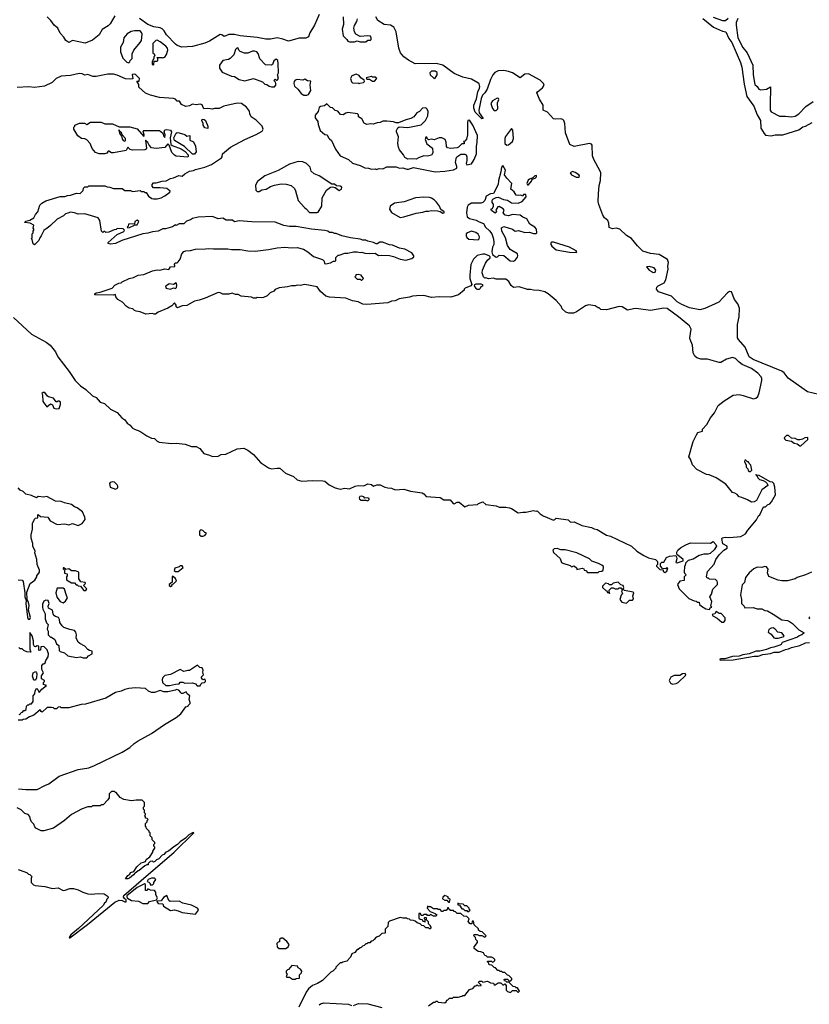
# Model space of a CAD drawing. Extents: x 2494106 to 2685573, y 758056 to 915185.
# Tile 147 of 256: x 2590450 to 2598743, y 797296 to 807634. Entities that reach past the tile are written whole.
import ezdxf

# ---------------------------------------------------------------- set-up
doc = ezdxf.new("R2010")
doc.units = 0

msp = doc.modelspace()

# ---------------------------------------------------------------- linework, layer by layer
at = {"layer": '0CON05XD'}
for points in [[(2591450, 807675), (2591399, 807591), (2591379, 807571), (2591315, 807531), (2591284, 807476), (2591215, 807420), (2591137, 807387), (2591005, 807417), (2590965, 807396), (2590936, 807415), (2590912, 807452), (2590875, 807493), (2590851, 807545), (2590811, 807575), (2590777, 807627), (2590740, 807665)], [(2593595, 807688), (2593548, 807575), (2593496, 807495), (2593483, 807455), (2593455, 807439), (2593385, 807440), (2593275, 807407), (2593215, 807431), (2593155, 807443), (2593085, 807430), (2593035, 807428), (2592945, 807446), (2592765, 807465), (2592705, 807478), (2592645, 807478), (2592596, 807456), (2592573, 807475), (2592555, 807480), (2592442, 807408), (2592393, 807387), (2592265, 807352), (2592153, 807345), (2592105, 807363), (2592085, 807378), (2591992, 807475), (2591967, 807517), (2591945, 807537), (2591925, 807547), (2591858, 807558), (2591795, 807583), (2591707, 807645)], [(2593848, 807665), (2593851, 807585), (2593836, 807535), (2593846, 807466), (2593886, 807426), (2593895, 807410), (2593913, 807403), (2593965, 807402), (2593995, 807412), (2594025, 807400)], [(2594025, 807400), (2594085, 807402), (2594105, 807420), (2594135, 807420), (2594140, 807425), (2594142, 807442), (2594135, 807460), (2594105, 807463), (2594027, 807457), (2593982, 807482), (2593967, 807505), (2593959, 807545), (2593966, 807574), (2593991, 807615), (2593998, 807642)], [(2598845, 803697), (2598725, 803728), (2598605, 803812), (2598520, 803870), (2598478, 803925), (2598455, 803943), (2598152, 804065), (2598111, 804095), (2598069, 804195), (2598001, 804275), (2597990, 804295), (2597988, 804435), (2598005, 804515), (2598010, 804605), (2597991, 804651), (2597957, 804697), (2597926, 804775), (2597905, 804779), (2597884, 804765), (2597792, 804668), (2597645, 804600), (2597595, 804587), (2597485, 804610), (2597403, 804643), (2597355, 804671), (2597295, 804732), (2597159, 804775), (2597137, 804805), (2597143, 804825), (2597155, 804839), (2597219, 804871), (2597236, 804904), (2597262, 805015), (2597259, 805045), (2597266, 805085), (2597253, 805115), (2597165, 805170), (2597075, 805178), (2596995, 805205), (2596938, 805258), (2596875, 805335), (2596825, 805369), (2596755, 805433), (2596716, 805444), (2596675, 805438), (2596642, 805452), (2596637, 805497), (2596627, 805525), (2596594, 805554), (2596575, 805583), (2596532, 805695), (2596526, 805726), (2596529, 805805), (2596537, 805893), (2596551, 805945), (2596553, 806025), (2596547, 806045), (2596480, 806165), (2596467, 806205), (2596463, 806315), (2596455, 806328), (2596435, 806333), (2596275, 806303), (2596228, 806325), (2596182, 806445), (2596174, 806545), (2596165, 806575), (2596155, 806586), (2596135, 806592), (2596075, 806588), (2596055, 806592), (2595992, 806662), (2595947, 806685), (2595949, 806735), (2595911, 806801), (2595882, 806865), (2595888, 806875), (2595942, 806918), (2595959, 806945), (2595953, 806965), (2595915, 806998), (2595795, 807067), (2595757, 807063), (2595705, 807022), (2595625, 807075), (2595585, 807091), (2595535, 807100), (2595475, 807098), (2595442, 807078), (2595421, 807055), (2595394, 807006), (2595361, 806905), (2595336, 806865), (2595310, 806840), (2595296, 806805), (2595272, 806685), (2595276, 806656), (2595318, 806595), (2595305, 806592), (2595235, 806664), (2595220, 806705), (2595221, 806735), (2595247, 806803), (2595261, 806875), (2595281, 806915), (2595283, 806933), (2595275, 806960), (2595262, 806972), (2595195, 807009), (2595105, 807032), (2595015, 807070), (2594895, 807155), (2594825, 807175), (2594605, 807169), (2594535, 807208), (2594484, 807245), (2594451, 807285), (2594432, 807335), (2594403, 807505), (2594380, 807555), (2594345, 807576), (2594278, 807585), (2594213, 807625), (2594192, 807665)], [(2597625, 807646), (2597736, 807556), (2597833, 807513), (2597865, 807507), (2597898, 807435), (2597930, 807395), (2598020, 807185), (2598034, 807135), (2598058, 806958), (2598087, 806827), (2598162, 806725), (2598196, 806635), (2598229, 806575), (2598234, 806494), (2598268, 806438), (2598285, 806421), (2598344, 806416), (2598385, 806426), (2598466, 806424), (2598635, 806476), (2598675, 806508), (2598705, 806516), (2598775, 806554)], [(2597735, 807662), (2597833, 807625), (2597864, 807626), (2597891, 807649)], [(2597991, 807645), (2597976, 807605), (2597974, 807575), (2597994, 807445), (2598045, 807341), (2598090, 807285), (2598150, 807155), (2598152, 807055), (2598171, 806955), (2598194, 806934), (2598212, 806905), (2598235, 806899), (2598294, 806906), (2598335, 806930), (2598331, 806745), (2598332, 806685), (2598344, 806665), (2598432, 806622), (2598495, 806622), (2598555, 806614), (2598595, 806622), (2598635, 806644), (2598708, 806722), (2598785, 806776)], [(2591595, 807182), (2591608, 807192), (2591610, 807205), (2591630, 807225), (2591632, 807275), (2591648, 807315), (2591716, 807394), (2591728, 807415), (2591737, 807483), (2591731, 807501), (2591715, 807516), (2591655, 807518), (2591621, 807509), (2591578, 807485), (2591543, 807445), (2591538, 807395), (2591510, 807345), (2591508, 807295), (2591535, 807230), (2591575, 807188), (2591595, 807182)], [(2591855, 807160), (2591860, 807165), (2591862, 807198), (2591895, 807200), (2591900, 807205), (2591900, 807225), (2591892, 807238), (2591945, 807238), (2591955, 807232), (2591975, 807240), (2591992, 807268), (2592007, 807315), (2592003, 807335), (2591985, 807356), (2591925, 807402), (2591895, 807418), (2591880, 807415), (2591850, 807385), (2591850, 807285), (2591862, 807275), (2591870, 807255), (2591860, 807245), (2591860, 807225), (2591840, 807195), (2591840, 807165), (2591855, 807160)], [(2593095, 806928), (2593125, 806930), (2593142, 806948), (2593142, 806965), (2593138, 806978), (2593120, 806995), (2593135, 807010), (2593145, 807000), (2593155, 807000), (2593168, 807015), (2593158, 807055), (2593167, 807075), (2593166, 807175), (2593160, 807205), (2593145, 807220), (2593119, 807201), (2593105, 807162), (2593095, 807158), (2593031, 807161), (2592972, 807222), (2592955, 807280), (2592942, 807295), (2592915, 807304), (2592895, 807302), (2592845, 807281), (2592811, 807281), (2592765, 807300), (2592750, 807315), (2592746, 807336), (2592735, 807338), (2592715, 807320), (2592698, 807265), (2592662, 807228), (2592644, 807216), (2592585, 807204), (2592549, 807155), (2592547, 807125), (2592575, 807082), (2592675, 807040), (2592706, 807036), (2592755, 807006), (2592815, 806993), (2592905, 807016), (2593001, 806981), (2593025, 806958), (2593045, 806952), (2593070, 806935), (2593095, 806928)], [(2591840, 805905), (2591855, 805920), (2591885, 805920), (2591945, 805940), (2591987, 805943), (2592033, 805967), (2592067, 805973), (2592123, 805997), (2592155, 805990), (2592184, 806016), (2592235, 806043), (2592275, 806049), (2592295, 806061), (2592395, 806084), (2592465, 806112), (2592570, 806185), (2592578, 806195), (2592580, 806225), (2592664, 806296), (2592815, 806376), (2592935, 806427), (2592998, 806465), (2593008, 806485), (2592998, 806515), (2592935, 806578), (2592882, 806615), (2592868, 806645), (2592864, 806674), (2592833, 806715), (2592778, 806755), (2592735, 806759), (2592595, 806726), (2592545, 806700), (2592495, 806700), (2592475, 806693), (2592425, 806701), (2592385, 806698), (2592374, 806724), (2592365, 806740), (2592346, 806746), (2592305, 806740), (2592265, 806748), (2592235, 806728), (2592195, 806722), (2592150, 806745), (2592127, 806777), (2592105, 806780), (2592085, 806800), (2592067, 806807), (2591918, 806818), (2591823, 806843), (2591773, 806863), (2591700, 806925), (2591700, 806955), (2591680, 806990), (2591705, 806990), (2591710, 807015), (2591665, 807060), (2591655, 807062), (2591633, 807057), (2591638, 807012), (2591615, 807010), (2591563, 807013), (2591475, 807052), (2591435, 807063), (2591377, 807063), (2591255, 807037), (2591218, 807038), (2591165, 807058), (2591135, 807052), (2591107, 807067), (2591075, 807070), (2590985, 807048), (2590885, 807042), (2590832, 807018), (2590790, 806975), (2590710, 806935), (2590605, 806923), (2590545, 806930), (2590425, 806923)], [(2594015, 806960), (2594023, 806967), (2594060, 806975), (2594070, 806985), (2594068, 806998), (2594034, 807024), (2594015, 807048), (2593985, 807062), (2593937, 807043), (2593923, 807015), (2593935, 806980), (2593945, 806972), (2594007, 806967), (2594015, 806960)], [(2594805, 807018), (2594815, 807020), (2594836, 807054), (2594835, 807078), (2594815, 807093), (2594775, 807093), (2594757, 807075), (2594760, 807055), (2594795, 807023), (2594805, 807018)], [(2593465, 806843), (2593485, 806850), (2593509, 806891), (2593502, 806945), (2593508, 806988), (2593473, 806993), (2593445, 807008), (2593425, 807000), (2593365, 807007), (2593345, 806998), (2593334, 806986), (2593328, 806965), (2593338, 806935), (2593370, 806905), (2593405, 806858), (2593435, 806843), (2593465, 806843)], [(2594175, 806990), (2594200, 807015), (2594185, 807030), (2594155, 807030), (2594145, 807037), (2594090, 807025), (2594095, 807010), (2594125, 807010), (2594155, 806990), (2594175, 806990)], [(2594815, 806036), (2594915, 806043), (2595005, 806057), (2595040, 806075), (2595042, 806092), (2595028, 806135), (2595033, 806177), (2595040, 806195), (2595085, 806222), (2595125, 806222), (2595138, 806215), (2595147, 806193), (2595148, 806155), (2595140, 806125), (2595145, 806110), (2595195, 806121), (2595222, 806165), (2595248, 806225), (2595247, 806305), (2595256, 806345), (2595257, 806417), (2595209, 806525), (2595175, 806579), (2595158, 806575), (2595152, 806558), (2595152, 806425), (2595142, 806378), (2595125, 806360), (2595110, 806355), (2595120, 806345), (2595118, 806332), (2595095, 806330), (2595060, 806295), (2595045, 806288), (2594975, 806282), (2594945, 806290), (2594933, 806303), (2594929, 806349), (2594918, 806375), (2594885, 806392), (2594855, 806392), (2594805, 806372), (2594775, 806380), (2594745, 806372), (2594732, 806382), (2594725, 806400), (2594715, 806400), (2594710, 806375), (2594725, 806330), (2594786, 806286), (2594788, 806235), (2594775, 806210), (2594735, 806200), (2594695, 806203), (2594640, 806185), (2594615, 806168), (2594565, 806173), (2594525, 806168), (2594495, 806188), (2594482, 806215), (2594438, 806268), (2594427, 806295), (2594422, 806335), (2594430, 806405), (2594408, 806455), (2594408, 806472), (2594423, 806497), (2594435, 806510), (2594525, 806503), (2594665, 806530), (2594713, 806575), (2594738, 806625), (2594739, 806669), (2594730, 806695), (2594715, 806710), (2594680, 806705), (2594649, 806671), (2594622, 806655), (2594588, 806615), (2594558, 806595), (2594505, 806582), (2594429, 806551), (2594405, 806550), (2594375, 806563), (2594305, 806570), (2594265, 806568), (2594236, 806554), (2594205, 806552), (2594163, 806537), (2594135, 806540), (2594095, 806534), (2594067, 806547), (2594043, 806593), (2594010, 806615), (2594008, 806635), (2593997, 806647), (2593895, 806658), (2593875, 806652), (2593846, 806634), (2593818, 806638), (2593790, 806675), (2593765, 806682), (2593735, 806708), (2593713, 806713), (2593675, 806750), (2593652, 806728), (2593608, 806722), (2593597, 806713), (2593585, 806670), (2593555, 806630), (2593552, 806605), (2593582, 806565), (2593584, 806534), (2593605, 806470), (2593655, 806430), (2593680, 806425), (2593692, 806395), (2593705, 806382), (2593726, 806366), (2593767, 806275), (2593817, 806205), (2593902, 806165), (2593946, 806126), (2594025, 806104), (2594075, 806080), (2594115, 806076), (2594145, 806063), (2594187, 806067), (2594195, 806062), (2594225, 806072), (2594265, 806068), (2594305, 806090), (2594405, 806090), (2594440, 806075), (2594475, 806078), (2594515, 806064), (2594535, 806063), (2594585, 806083), (2594815, 806036)], [(2595455, 806680), (2595472, 806698), (2595469, 806761), (2595482, 806795), (2595480, 806805), (2595465, 806810), (2595415, 806783), (2595397, 806755), (2595415, 806703), (2595435, 806682), (2595455, 806680)], [(2592215, 806190), (2592095, 806201), (2592075, 806211), (2592049, 806239), (2592021, 806315), (2592005, 806329), (2591975, 806293), (2591885, 806281), (2591835, 806287), (2591809, 806315), (2591795, 806343), (2591777, 806357), (2591775, 806370), (2591770, 806365), (2591783, 806285), (2591780, 806275), (2591765, 806268), (2591635, 806264), (2591612, 806272), (2591585, 806297), (2591568, 806262), (2591437, 806237), (2591415, 806236), (2591385, 806253), (2591378, 806252), (2591365, 806233), (2591344, 806226), (2591286, 806226), (2591245, 806238), (2591212, 806282), (2591192, 806335), (2591155, 806372), (2591135, 806382), (2591098, 806388), (2591062, 806415), (2591020, 806485), (2591020, 806505), (2591030, 806515), (2591030, 806525), (2591077, 806547), (2591129, 806549), (2591155, 806532), (2591195, 806557), (2591305, 806557), (2591345, 806542), (2591425, 806541), (2591495, 806508), (2591608, 806508), (2591685, 806489), (2591755, 806408), (2591759, 806425), (2591748, 806462), (2591755, 806472), (2591920, 806470), (2591952, 806442), (2591961, 806415), (2591975, 806398), (2591979, 806425), (2591966, 806455), (2591974, 806476), (2591995, 806480), (2592035, 806474), (2592044, 806455), (2592032, 806395), (2592038, 806325), (2592053, 806313), (2592147, 806277), (2592189, 806249), (2592218, 806215), (2592221, 806199), (2592215, 806190)], [(2592425, 806490), (2592395, 806500), (2592378, 806528), (2592378, 806545), (2592363, 806575), (2592365, 806590), (2592387, 806587), (2592400, 806575), (2592427, 806515), (2592425, 806490)], [(2591555, 806360), (2591563, 806367), (2591560, 806385), (2591526, 806426), (2591520, 806445), (2591501, 806461), (2591495, 806478), (2591490, 806475), (2591501, 806435), (2591521, 806411), (2591529, 806375), (2591538, 806365), (2591555, 806360)], [(2592285, 806221), (2592265, 806222), (2592182, 806302), (2592075, 806364), (2592069, 806395), (2592095, 806444), (2592105, 806449), (2592125, 806447), (2592185, 806427), (2592205, 806410), (2592237, 806417), (2592238, 806368), (2592275, 806352), (2592296, 806305), (2592302, 806245), (2592285, 806221)], [(2595565, 806318), (2595585, 806320), (2595626, 806354), (2595638, 806385), (2595628, 806475), (2595615, 806490), (2595552, 806408), (2595546, 806385), (2595547, 806335), (2595565, 806318)], [(2593575, 805608), (2593585, 805612), (2593622, 805675), (2593628, 805765), (2593672, 805845), (2593713, 805877), (2593735, 805878), (2593762, 805872), (2593805, 805842), (2593830, 805855), (2593832, 805875), (2593815, 805886), (2593778, 805888), (2593755, 805908), (2593728, 805908), (2593594, 805994), (2593544, 806014), (2593510, 806045), (2593502, 806085), (2593462, 806125), (2593425, 806141), (2593376, 806146), (2593284, 806116), (2593165, 806050), (2593025, 805993), (2592948, 805935), (2592928, 805895), (2592930, 805845), (2592945, 805830), (2592965, 805830), (2592995, 805848), (2593040, 805855), (2593086, 805884), (2593125, 805897), (2593195, 805910), (2593248, 805908), (2593302, 805892), (2593335, 805860), (2593347, 805837), (2593376, 805736), (2593441, 805661), (2593459, 805649), (2593495, 805610), (2593575, 805608)], [(2595635, 805100), (2595656, 805114), (2595679, 805141), (2595682, 805155), (2595678, 805175), (2595602, 805222), (2595575, 805262), (2595551, 805345), (2595514, 805415), (2595512, 805448), (2595535, 805462), (2595625, 805434), (2595655, 805414), (2595690, 805420), (2595755, 805399), (2595805, 805403), (2595845, 805388), (2595872, 805388), (2595880, 805395), (2595878, 805435), (2595860, 805455), (2595808, 805488), (2595775, 805542), (2595735, 805559), (2595705, 805583), (2595625, 805587), (2595585, 805576), (2595550, 805580), (2595527, 805605), (2595537, 805635), (2595528, 805648), (2595485, 805672), (2595471, 805669), (2595450, 805635), (2595458, 805615), (2595445, 805602), (2595405, 805632), (2595400, 805645), (2595417, 805653), (2595427, 805675), (2595426, 805696), (2595413, 805713), (2595412, 805735), (2595421, 805749), (2595453, 805767), (2595475, 805772), (2595530, 805745), (2595575, 805738), (2595615, 805711), (2595685, 805706), (2595728, 805725), (2595768, 805775), (2595765, 805798), (2595743, 805797), (2595735, 805780), (2595715, 805792), (2595685, 805788), (2595665, 805793), (2595642, 805825), (2595610, 805855), (2595620, 805915), (2595565, 805970), (2595543, 806005), (2595552, 806055), (2595525, 806102), (2595509, 806085), (2595504, 806035), (2595478, 805945), (2595476, 805905), (2595425, 805810), (2595395, 805806), (2595348, 805782), (2595334, 805736), (2595316, 805714), (2595294, 805706), (2595195, 805706), (2595162, 805685), (2595150, 805665), (2595144, 805605), (2595150, 805565), (2595175, 805547), (2595245, 805530), (2595275, 805510), (2595320, 805495), (2595344, 805454), (2595385, 805418), (2595410, 805385), (2595424, 805345), (2595429, 805305), (2595429, 805275), (2595417, 805245), (2595410, 805195), (2595415, 805170), (2595455, 805142), (2595470, 805145), (2595485, 805160), (2595535, 805158), (2595603, 805103), (2595635, 805100)], [(2596325, 805980), (2596330, 805995), (2596322, 806005), (2596285, 806030), (2596255, 806040), (2596233, 806027), (2596244, 806004), (2596295, 805981), (2596325, 805980)], [(2595795, 805900), (2595825, 805940), (2595832, 805958), (2595865, 805970), (2595878, 805985), (2595878, 805998), (2595860, 805995), (2595838, 805972), (2595805, 805960), (2595792, 805948), (2595778, 805915), (2595785, 805900), (2595795, 805900)], [(2597695, 801440), (2597702, 801458), (2597720, 801465), (2597710, 801475), (2597718, 801525), (2597700, 801575), (2597717, 801603), (2597730, 801655), (2597780, 801705), (2597780, 801725), (2597775, 801740), (2597757, 801757), (2597695, 801760), (2597685, 801770), (2597672, 801772), (2597662, 801785), (2597675, 801840), (2597743, 801917), (2597763, 801965), (2597796, 802014), (2597844, 802066), (2597880, 802085), (2597880, 802105), (2597835, 802130), (2597823, 802187), (2597830, 802195), (2597858, 802202), (2597905, 802199), (2598025, 802207), (2598072, 802235), (2598097, 802275), (2598187, 802383), (2598210, 802425), (2598222, 802435), (2598262, 802518), (2598285, 802520), (2598305, 802540), (2598329, 802551), (2598348, 802572), (2598387, 802645), (2598380, 802725), (2598370, 802765), (2598357, 802777), (2598333, 802783), (2598215, 802848), (2598190, 802850), (2598185, 802860), (2598182, 802852), (2598190, 802850), (2598205, 802820), (2598220, 802805), (2598257, 802797), (2598283, 802783), (2598302, 802765), (2598308, 802742), (2598244, 802696), (2598190, 802585), (2598165, 802570), (2598135, 802568), (2598095, 802592), (2598035, 802618), (2598005, 802623), (2597985, 802648), (2597962, 802662), (2597935, 802668), (2597866, 802756), (2597764, 802824), (2597690, 802855), (2597665, 802858), (2597562, 802912), (2597515, 802960), (2597495, 803020), (2597478, 803045), (2597524, 803205), (2597557, 803275), (2597572, 803298), (2597620, 803315), (2597622, 803335), (2597666, 803384), (2597706, 803454), (2597747, 803505), (2597787, 803583), (2597849, 803631), (2597945, 803690), (2598005, 803700), (2598049, 803689), (2598156, 803654), (2598181, 803659), (2598201, 803679), (2598216, 803715), (2598246, 803845), (2598246, 803865), (2598237, 803885), (2598202, 803922), (2598135, 803973), (2598038, 804015), (2598005, 804037), (2597968, 804075), (2597935, 804087), (2597875, 804070), (2597815, 804033), (2597795, 804033), (2597675, 804070), (2597605, 804068), (2597563, 804083), (2597541, 804101), (2597522, 804135), (2597518, 804215), (2597492, 804275), (2597490, 804295), (2597503, 804383), (2597485, 804418), (2597468, 804435), (2597370, 804515), (2597250, 804600), (2597215, 804604), (2597075, 804580), (2596948, 804598), (2596915, 804601), (2596835, 804583), (2596778, 804618), (2596746, 804624), (2596615, 804588), (2596555, 804590), (2596535, 804610), (2596525, 804610), (2596495, 804628), (2596425, 804640), (2596392, 804628), (2596298, 804565), (2596265, 804553), (2596217, 804553), (2596185, 804562), (2596147, 804597), (2596136, 804626), (2596086, 804686), (2596002, 804755), (2595965, 804777), (2595905, 804792), (2595847, 804793), (2595815, 804802), (2595785, 804802), (2595695, 804828), (2595635, 804823), (2595612, 804842), (2595586, 804886), (2595555, 804910), (2595455, 804910), (2595425, 804920), (2595375, 804912), (2595345, 804922), (2595335, 804920), (2595323, 804933), (2595308, 804975), (2595312, 805005), (2595344, 805076), (2595365, 805110), (2595390, 805135), (2595390, 805145), (2595380, 805155), (2595335, 805172), (2595315, 805173), (2595255, 805157), (2595215, 805118), (2595190, 805065), (2595179, 804951), (2595177, 804915), (2595198, 804855), (2595190, 804840), (2595130, 804815), (2595120, 804805), (2595120, 804795), (2595060, 804745), (2594978, 804722), (2594855, 804723), (2594775, 804716), (2594695, 804738), (2594616, 804736), (2594575, 804731), (2594545, 804719), (2594435, 804703), (2594395, 804682), (2594355, 804680), (2594315, 804662), (2594095, 804642), (2594055, 804648), (2594005, 804672), (2593945, 804682), (2593875, 804710), (2593705, 804722), (2593665, 804732), (2593611, 804781), (2593575, 804828), (2593445, 804853), (2593395, 804843), (2593365, 804848), (2593345, 804840), (2593305, 804840), (2593262, 804828), (2593175, 804818), (2593135, 804800), (2593120, 804785), (2593080, 804765), (2593050, 804735), (2593012, 804718), (2592995, 804712), (2592945, 804718), (2592935, 804710), (2592905, 804710), (2592885, 804720), (2592775, 804732), (2592745, 804748), (2592715, 804750), (2592682, 804762), (2592645, 804752), (2592585, 804752), (2592557, 804767), (2592535, 804770), (2592399, 804711), (2592335, 804688), (2592285, 804677), (2592206, 804634), (2592155, 804628), (2592108, 804608), (2592095, 804620), (2592092, 804635), (2592075, 804660), (2592049, 804631), (2592005, 804604), (2591906, 804564), (2591875, 804542), (2591861, 804541), (2591845, 804548), (2591775, 804543), (2591717, 804567), (2591673, 804573), (2591655, 804580), (2591637, 804597), (2591600, 804605), (2591570, 804625), (2591529, 804669), (2591480, 804695), (2591460, 804725), (2591458, 804748), (2591435, 804742), (2591240, 804745), (2591240, 804755), (2591255, 804767), (2591296, 804774), (2591420, 804815), (2591450, 804845), (2591493, 804867), (2591515, 804870), (2591525, 804880), (2591600, 804915), (2591645, 804928), (2591695, 804952), (2591755, 804958), (2591845, 804998), (2591895, 805007), (2591923, 805003), (2591975, 805018), (2592015, 805010), (2592035, 805038), (2592078, 805042), (2592080, 805055), (2592072, 805068), (2592085, 805080), (2592105, 805080), (2592115, 805090), (2592135, 805120), (2592154, 805175), (2592175, 805199), (2592195, 805207), (2592245, 805210), (2592296, 805226), (2592403, 805227), (2592435, 805233), (2592485, 805227), (2592635, 805228), (2592675, 805220), (2592765, 805220), (2592845, 805208), (2592925, 805203), (2593065, 805220), (2593155, 805240), (2593235, 805247), (2593305, 805240), (2593365, 805242), (2593430, 805225), (2593478, 805198), (2593535, 805148), (2593630, 805115), (2593647, 805097), (2593650, 805075), (2593665, 805071), (2593715, 805082), (2593745, 805100), (2593765, 805100), (2593770, 805105), (2593772, 805138), (2593795, 805160), (2593807, 805163), (2593865, 805182), (2593895, 805182), (2593955, 805197), (2593995, 805197), (2594025, 805188), (2594045, 805192), (2594075, 805182), (2594125, 805178), (2594185, 805182), (2594218, 805158), (2594245, 805162), (2594335, 805157), (2594376, 805146), (2594445, 805118), (2594505, 805110), (2594570, 805125), (2594590, 805145), (2594590, 805155), (2594570, 805185), (2594495, 805223), (2594440, 805235), (2594365, 805268), (2594335, 805270), (2594259, 805299), (2594231, 805299), (2594205, 805282), (2594195, 805282), (2594166, 805296), (2594105, 805308), (2594085, 805318), (2594055, 805318), (2594025, 805330), (2593924, 805344), (2593834, 805364), (2593775, 805388), (2593755, 805388), (2593735, 805398), (2593705, 805398), (2593685, 805412), (2593655, 805420), (2593515, 805434), (2593355, 805462), (2593285, 805463), (2593225, 805473), (2593135, 805508), (2592888, 805512), (2592755, 805522), (2592705, 805512), (2592685, 805530), (2592618, 805528), (2592585, 805550), (2592535, 805542), (2592475, 805568), (2592325, 805560), (2592265, 805548), (2592245, 805532), (2592203, 805517), (2592175, 805490), (2592125, 805490), (2592095, 805472), (2592085, 805480), (2592055, 805460), (2591982, 805438), (2591953, 805437), (2591905, 805412), (2591845, 805408), (2591795, 805392), (2591743, 805387), (2591524, 805316), (2591455, 805283), (2591405, 805278), (2591380, 805285), (2591380, 805295), (2591475, 805380), (2591545, 805410), (2591550, 805425), (2591538, 805438), (2591475, 805440), (2591465, 805430), (2591443, 805427), (2591387, 805403), (2591355, 805400), (2591345, 805410), (2591335, 805410), (2591325, 805400), (2591310, 805415), (2591292, 805525), (2591275, 805552), (2591135, 805597), (2591065, 805592), (2591027, 805607), (2590985, 805612), (2590957, 805603), (2590930, 805595), (2590910, 805575), (2590845, 805540), (2590775, 805472), (2590735, 805440), (2590720, 805435), (2590705, 805420), (2590677, 805363), (2590660, 805345), (2590650, 805315), (2590605, 805270), (2590592, 805282), (2590580, 805325), (2590570, 805335), (2590580, 805345), (2590580, 805385), (2590590, 805395), (2590590, 805415), (2590600, 805425), (2590600, 805435), (2590590, 805445), (2590600, 805475), (2590559, 805499), (2590500, 805505), (2590513, 805517), (2590555, 805530), (2590600, 805555), (2590615, 805590), (2590642, 805618), (2590662, 805685), (2590684, 805706), (2590725, 805732), (2590875, 805777), (2590923, 805777), (2590951, 805789), (2590985, 805792), (2591045, 805812), (2591085, 805810), (2591118, 805842), (2591120, 805865), (2591135, 805880), (2591165, 805880), (2591175, 805890), (2591345, 805888), (2591368, 805878), (2591397, 805877), (2591435, 805860), (2591525, 805860), (2591555, 805840), (2591615, 805840), (2591635, 805830), (2591715, 805840), (2591725, 805830), (2591755, 805830), (2591765, 805820), (2591778, 805818), (2591802, 805782), (2591838, 805758), (2591855, 805752), (2591895, 805752), (2591935, 805762), (2591976, 805784), (2592028, 805822), (2592030, 805835), (2591995, 805860), (2591925, 805870), (2591855, 805870), (2591840, 805885), (2591840, 805905)], [(2594445, 805558), (2594485, 805563), (2594615, 805603), (2594685, 805612), (2594717, 805623), (2594745, 805622), (2594775, 805632), (2594837, 805627), (2594865, 805620), (2594895, 805602), (2594910, 805605), (2594910, 805615), (2594872, 805642), (2594860, 805675), (2594829, 805719), (2594804, 805744), (2594775, 805760), (2594755, 805767), (2594695, 805770), (2594606, 805764), (2594489, 805721), (2594385, 805708), (2594340, 805675), (2594334, 805644), (2594355, 805610), (2594445, 805558)], [(2591585, 805450), (2591605, 805452), (2591648, 805472), (2591655, 805480), (2591685, 805480), (2591700, 805515), (2591685, 805530), (2591660, 805515), (2591655, 805490), (2591592, 805488), (2591590, 805465), (2591580, 805455), (2591585, 805450)], [(2595265, 805322), (2595276, 805334), (2595278, 805355), (2595265, 805382), (2595241, 805401), (2595195, 805412), (2595153, 805397), (2595140, 805385), (2595140, 805365), (2595148, 805348), (2595168, 805328), (2595265, 805322)], [(2596295, 805190), (2596300, 805195), (2596295, 805208), (2596224, 805244), (2596055, 805297), (2596035, 805298), (2596028, 805292), (2596028, 805275), (2596040, 805255), (2596085, 805216), (2596225, 805192), (2596295, 805190)], [(2597105, 804980), (2597125, 804982), (2597132, 805005), (2597115, 805027), (2597062, 805042), (2597032, 805038), (2597060, 805005), (2597092, 804985), (2597105, 804980)], [(2594045, 804900), (2594060, 804915), (2594035, 804950), (2594005, 804960), (2593980, 804955), (2593980, 804945), (2593970, 804935), (2593995, 804910), (2594025, 804910), (2594035, 804900), (2594045, 804900)], [(2592035, 804804), (2592065, 804818), (2592088, 804812), (2592097, 804823), (2592100, 804845), (2592095, 804870), (2592065, 804852), (2592021, 804859), (2591984, 804836), (2591980, 804825), (2591990, 804815), (2592035, 804804)], [(2595275, 804800), (2595255, 804800), (2595245, 804810), (2595228, 804838), (2595230, 804855), (2595245, 804862), (2595295, 804862), (2595310, 804855), (2595310, 804835), (2595292, 804828), (2595288, 804812), (2595275, 804800)], [(2590385, 804506), (2590573, 804333), (2590728, 804248), (2590771, 804215), (2590825, 804147), (2590852, 804095), (2590971, 803941), (2591032, 803845), (2591090, 803790), (2591145, 803752), (2591215, 803686), (2591255, 803666), (2591295, 803618), (2591342, 803605), (2591405, 803543), (2591475, 803511), (2591524, 803454), (2591554, 803434), (2591579, 803399), (2591610, 803375), (2591630, 803350), (2591655, 803334), (2591713, 803315), (2591785, 803264), (2591835, 803241), (2591866, 803236), (2591895, 803209), (2591915, 803199), (2592045, 803184), (2592095, 803189), (2592187, 803177), (2592255, 803154), (2592305, 803152), (2592343, 803133), (2592385, 803079), (2592445, 803063), (2592475, 803048), (2592535, 803052), (2592565, 803068), (2592615, 803073), (2592735, 803129), (2592805, 803134), (2592847, 803115), (2592905, 803068), (2592981, 802985), (2593065, 802928), (2593095, 802918), (2593156, 802926), (2593184, 802924), (2593241, 802871), (2593325, 802837), (2593364, 802804), (2593415, 802790), (2593525, 802794), (2593635, 802793), (2593655, 802787), (2593699, 802749), (2593765, 802717), (2593815, 802704), (2593866, 802716), (2593915, 802708), (2593974, 802736), (2594005, 802743), (2594065, 802739), (2594105, 802759), (2594145, 802753), (2594167, 802737), (2594201, 802749), (2594235, 802750), (2594285, 802727), (2594315, 802717), (2594355, 802714), (2594395, 802696), (2594485, 802706), (2594555, 802684), (2594677, 802667), (2594696, 802656), (2594718, 802628), (2594865, 802618), (2594905, 802592), (2594972, 802592), (2595003, 802553), (2595015, 802550), (2595045, 802568), (2595065, 802568), (2595125, 802520), (2595165, 802538), (2595257, 802543), (2595270, 802555), (2595315, 802572), (2595345, 802543), (2595455, 802528), (2595485, 802517), (2595555, 802516), (2595595, 802507), (2595615, 802501), (2595687, 802457), (2595735, 802463), (2595765, 802462), (2595845, 802479), (2595875, 802473), (2595885, 802478), (2595915, 802446), (2595948, 802425), (2596055, 802380), (2596070, 802385), (2596085, 802400), (2596212, 802382), (2596235, 802360), (2596275, 802362), (2596355, 802324), (2596455, 802303), (2596485, 802288), (2596515, 802282), (2596615, 802223), (2596655, 802211), (2596875, 802108), (2596932, 802055), (2597005, 802007), (2597053, 801983), (2597127, 801967), (2597150, 801945), (2597150, 801915), (2597140, 801905), (2597140, 801895), (2597175, 801860), (2597208, 801858), (2597210, 801845), (2597225, 801830), (2597246, 801844), (2597258, 801875), (2597245, 801880), (2597235, 801870), (2597202, 801872), (2597180, 801895), (2597180, 801925), (2597195, 801940), (2597215, 801940), (2597244, 801986), (2597275, 802003), (2597340, 802010), (2597350, 801995), (2597352, 801975), (2597340, 801935), (2597355, 801930), (2597418, 801952), (2597420, 801965), (2597362, 802012), (2597352, 802022), (2597351, 802045), (2597363, 802065), (2597391, 802089), (2597445, 802120), (2597495, 802140), (2597705, 802138), (2597735, 802157), (2597762, 802125), (2597770, 802105), (2597743, 802067), (2597701, 802029), (2597679, 802021), (2597635, 802022), (2597585, 802010), (2597525, 801970), (2597470, 801955), (2597442, 801928), (2597440, 801905), (2597432, 801898), (2597428, 801835), (2597432, 801822), (2597450, 801805), (2597430, 801785), (2597430, 801745), (2597385, 801738), (2597360, 801705), (2597375, 801660), (2597477, 801557), (2597535, 801532), (2597555, 801530), (2597565, 801520), (2597588, 801518), (2597590, 801495), (2597610, 801475), (2597655, 801450), (2597695, 801440)], [(2590837, 803547), (2590865, 803552), (2590878, 803595), (2590877, 803617), (2590865, 803630), (2590855, 803630), (2590845, 803620), (2590832, 803622), (2590805, 803660), (2590753, 803673), (2590742, 803682), (2590715, 803720), (2590695, 803720), (2590682, 803708), (2590690, 803695), (2590692, 803625), (2590735, 803568), (2590775, 803600), (2590795, 803590), (2590810, 803555), (2590837, 803547)], [(2598645, 803158), (2598655, 803160), (2598728, 803225), (2598727, 803247), (2598695, 803242), (2598672, 803228), (2598645, 803222), (2598623, 803223), (2598595, 803237), (2598555, 803240), (2598525, 803268), (2598503, 803267), (2598480, 803245), (2598482, 803232), (2598498, 803218), (2598555, 803208), (2598585, 803188), (2598615, 803180), (2598645, 803158)], [(2598125, 802890), (2598140, 802905), (2598130, 802955), (2598110, 802975), (2598105, 802990), (2598095, 802990), (2598075, 803010), (2598065, 803010), (2598062, 802995), (2598080, 802955), (2598080, 802935), (2598098, 802918), (2598102, 802902), (2598115, 802890), (2598125, 802890)], [(2590555, 801340), (2590564, 801356), (2590542, 801435), (2590548, 801485), (2590544, 801515), (2590529, 801545), (2590526, 801625), (2590560, 801715), (2590609, 801751), (2590630, 801785), (2590630, 801795), (2590658, 801835), (2590658, 801855), (2590634, 801914), (2590631, 801965), (2590610, 802035), (2590613, 802055), (2590588, 802108), (2590588, 802135), (2590572, 802192), (2590570, 802225), (2590584, 802285), (2590586, 802345), (2590605, 802390), (2590615, 802400), (2590640, 802405), (2590640, 802435), (2590645, 802438), (2590668, 802418), (2590745, 802410), (2590771, 802371), (2590844, 802334), (2590925, 802340), (2590965, 802332), (2591005, 802343), (2591065, 802323), (2591106, 802344), (2591136, 802385), (2591135, 802410), (2591110, 802465), (2591055, 802507), (2591025, 802519), (2590993, 802543), (2590921, 802561), (2590885, 802576), (2590825, 802579), (2590735, 802626), (2590705, 802619), (2590645, 802627), (2590625, 802612), (2590575, 802637), (2590513, 802653), (2590485, 802679), (2590455, 802693), (2590435, 802718)], [(2591455, 802703), (2591482, 802718), (2591482, 802735), (2591475, 802750), (2591445, 802777), (2591425, 802780), (2591400, 802775), (2591392, 802765), (2591400, 802725), (2591455, 802703)], [(2594105, 802583), (2594122, 802595), (2594120, 802605), (2594105, 802612), (2594075, 802610), (2594064, 802624), (2594045, 802631), (2594024, 802626), (2594014, 802615), (2594018, 802598), (2594035, 802589), (2594085, 802590), (2594105, 802583)], [(2592355, 802210), (2592375, 802212), (2592395, 802220), (2592410, 802235), (2592410, 802245), (2592395, 802250), (2592375, 802270), (2592353, 802277), (2592340, 802265), (2592340, 802225), (2592355, 802210)], [(2596525, 801830), (2596535, 801840), (2596565, 801843), (2596578, 801855), (2596582, 801885), (2596577, 801895), (2596565, 801908), (2596530, 801925), (2596459, 801949), (2596434, 801974), (2596300, 802035), (2596179, 802069), (2596135, 802068), (2596095, 802082), (2596063, 802077), (2596050, 802065), (2596055, 802040), (2596126, 801976), (2596142, 801935), (2596155, 801928), (2596232, 801902), (2596245, 801890), (2596275, 801900), (2596300, 801875), (2596303, 801863), (2596357, 801877), (2596375, 801870), (2596380, 801855), (2596395, 801850), (2596415, 801830), (2596525, 801830)], [(2591145, 801640), (2591157, 801657), (2591120, 801695), (2591140, 801715), (2591138, 801725), (2591092, 801732), (2591070, 801765), (2591070, 801835), (2591035, 801848), (2590995, 801848), (2590965, 801870), (2590935, 801860), (2590915, 801880), (2590905, 801880), (2590905, 801870), (2590920, 801855), (2590922, 801822), (2590950, 801815), (2590950, 801795), (2590940, 801785), (2590942, 801752), (2590993, 801723), (2591025, 801720), (2591042, 801702), (2591055, 801700), (2591065, 801690), (2591088, 801688), (2591125, 801640), (2591145, 801640)], [(2592115, 801840), (2592167, 801883), (2592155, 801900), (2592135, 801900), (2592125, 801890), (2592080, 801875), (2592072, 801852), (2592085, 801840), (2592115, 801840)], [(2598766, 801834), (2598705, 801806), (2598615, 801777), (2598595, 801763), (2598515, 801743), (2598455, 801742), (2598415, 801748), (2598318, 801788), (2598303, 801825), (2598310, 801865), (2598295, 801890), (2598275, 801893), (2598245, 801884), (2598195, 801886), (2598161, 801869), (2598112, 801825), (2598073, 801777), (2598062, 801725), (2598038, 801702), (2598020, 801595), (2598030, 801545), (2598030, 801505), (2598058, 801478), (2598065, 801460), (2598155, 801462), (2598195, 801448), (2598245, 801448), (2598275, 801430), (2598305, 801427), (2598365, 801392), (2598455, 801332), (2598515, 801327), (2598536, 801316), (2598566, 801296), (2598635, 801228), (2598690, 801195), (2598666, 801174), (2598638, 801165), (2598619, 801151), (2598460, 801095), (2598448, 801075), (2598434, 801066), (2598370, 801045), (2598335, 801040), (2598295, 801022), (2598225, 801004), (2598185, 801003), (2598110, 800975), (2598044, 800966), (2598005, 800952), (2597935, 800949), (2597855, 800922), (2597815, 800922), (2597800, 800915), (2597815, 800908)], [(2592035, 801682), (2592050, 801695), (2592052, 801708), (2592065, 801710), (2592096, 801744), (2592086, 801766), (2592055, 801790), (2592050, 801785), (2592052, 801728), (2592020, 801705), (2592020, 801695), (2592035, 801682)], [(2590434, 801754), (2590475, 801750), (2590487, 801737), (2590504, 801615), (2590504, 801574), (2590517, 801537), (2590515, 801505), (2590531, 801361), (2590540, 801340), (2590555, 801340)], [(2596825, 801507), (2596855, 801540), (2596885, 801540), (2596897, 801553), (2596891, 801585), (2596900, 801615), (2596893, 801623), (2596802, 801642), (2596790, 801655), (2596797, 801673), (2596790, 801695), (2596765, 801700), (2596735, 801730), (2596685, 801718), (2596665, 801700), (2596645, 801700), (2596635, 801710), (2596603, 801717), (2596570, 801685), (2596572, 801672), (2596605, 801640), (2596618, 801638), (2596625, 801620), (2596640, 801620), (2596645, 801610), (2596650, 801615), (2596640, 801620), (2596640, 801645), (2596665, 801670), (2596685, 801670), (2596705, 801660), (2596735, 801660), (2596745, 801670), (2596765, 801670), (2596780, 801645), (2596770, 801635), (2596780, 801605), (2596768, 801592), (2596753, 801545), (2596775, 801520), (2596825, 801507)], [(2590905, 801513), (2590930, 801530), (2590953, 801565), (2590940, 801590), (2590922, 801655), (2590905, 801667), (2590843, 801667), (2590830, 801615), (2590840, 801570), (2590875, 801527), (2590905, 801513)], [(2591155, 800933), (2591174, 800956), (2591210, 800975), (2591210, 801005), (2591185, 801010), (2591165, 801022), (2591135, 801058), (2591080, 801085), (2591065, 801100), (2591042, 801145), (2591047, 801175), (2591040, 801205), (2591025, 801222), (2590975, 801230), (2590913, 801253), (2590895, 801270), (2590872, 801305), (2590868, 801335), (2590856, 801356), (2590825, 801368), (2590810, 801380), (2590800, 801395), (2590793, 801433), (2590752, 801455), (2590748, 801475), (2590760, 801505), (2590750, 801535), (2590725, 801540), (2590705, 801528), (2590691, 801499), (2590690, 801465), (2590694, 801444), (2590716, 801396), (2590718, 801345), (2590733, 801303), (2590748, 801285), (2590740, 801235), (2590748, 801215), (2590750, 801175), (2590775, 801150), (2590785, 801150), (2590820, 801125), (2590835, 801080), (2590860, 801065), (2590865, 801010), (2590875, 801000), (2590920, 800985), (2590954, 800954), (2591045, 800938), (2591085, 800946), (2591115, 800933), (2591155, 800933)], [(2597845, 801310), (2597860, 801325), (2597858, 801355), (2597818, 801398), (2597795, 801400), (2597765, 801420), (2597750, 801395), (2597722, 801388), (2597730, 801375), (2597775, 801352), (2597825, 801310), (2597845, 801310)], [(2598750, 801345), (2598740, 801355), (2598750, 801365)], [(2590445, 800338), (2590460, 800345), (2590465, 800360), (2590478, 800362), (2590495, 800380), (2590505, 800380), (2590518, 800392), (2590520, 800425), (2590535, 800440), (2590545, 800440), (2590555, 800450), (2590575, 800450), (2590590, 800475), (2590590, 800535), (2590608, 800555), (2590613, 800587), (2590625, 800612), (2590635, 800612), (2590655, 800570), (2590682, 800605), (2590730, 800645), (2590700, 800655), (2590700, 800675), (2590710, 800685), (2590710, 800695), (2590680, 800715), (2590680, 800745), (2590700, 800775), (2590682, 800812), (2590682, 800855), (2590695, 800870), (2590705, 800870), (2590718, 800882), (2590723, 800907), (2590748, 800945), (2590752, 800975), (2590738, 801018), (2590708, 801048), (2590695, 801052), (2590672, 801048), (2590667, 801013), (2590655, 801010), (2590650, 801015), (2590650, 801055), (2590635, 801060), (2590615, 801048), (2590605, 801053), (2590594, 801075), (2590594, 801114), (2590582, 801165), (2590555, 801200), (2590558, 801025), (2590566, 800994), (2590525, 800998), (2590492, 801012), (2590475, 801030), (2590455, 801030), (2590442, 801042)], [(2598385, 801140), (2598415, 801142), (2598470, 801155), (2598480, 801165), (2598456, 801196), (2598413, 801203), (2598386, 801236), (2598365, 801248), (2598344, 801246), (2598318, 801232), (2598312, 801202), (2598343, 801183), (2598370, 801145), (2598385, 801140)], [(2597815, 800908), (2597945, 800914), (2598165, 800952), (2598205, 800953), (2598255, 800970), (2598335, 800979), (2598375, 800993), (2598428, 800992), (2598495, 801023), (2598525, 801027), (2598555, 801043), (2598645, 801065), (2598705, 801090), (2598746, 801094)], [(2592345, 800640), (2592352, 800658), (2592365, 800670), (2592390, 800675), (2592400, 800685), (2592400, 800695), (2592395, 800710), (2592372, 800702), (2592360, 800725), (2592360, 800735), (2592380, 800755), (2592372, 800785), (2592378, 800805), (2592368, 800828), (2592342, 800832), (2592316, 800856), (2592235, 800802), (2592215, 800802), (2592175, 800790), (2592135, 800810), (2592035, 800760), (2591975, 800747), (2591955, 800728), (2591947, 800705), (2591950, 800675), (2591985, 800642), (2592023, 800643), (2592085, 800658), (2592125, 800660), (2592135, 800680), (2592165, 800680), (2592185, 800668), (2592265, 800672), (2592295, 800660), (2592315, 800640), (2592345, 800640)], [(2590615, 800698), (2590600, 800700), (2590583, 800743), (2590592, 800778), (2590615, 800790), (2590628, 800778), (2590630, 800765), (2590626, 800724), (2590615, 800698)], [(2597307, 800657), (2597345, 800664), (2597367, 800675), (2597448, 800752), (2597438, 800768), (2597413, 800767), (2597385, 800750), (2597325, 800748), (2597290, 800730), (2597273, 800695), (2597287, 800667), (2597307, 800657)], [(2590437, 799557), (2590515, 799550), (2590635, 799552), (2590715, 799592), (2590755, 799612), (2590865, 799690), (2591065, 799760), (2591175, 799780), (2591235, 799802), (2591525, 799943), (2591606, 799994), (2591654, 800036), (2591695, 800062), (2591835, 800138), (2591970, 800235), (2592094, 800306), (2592143, 800347), (2592195, 800420), (2592220, 800425), (2592220, 800435), (2592240, 800455), (2592240, 800465), (2592230, 800495), (2592238, 800535), (2592210, 800555), (2592198, 800578), (2592165, 800560), (2592145, 800560), (2592140, 800575), (2592120, 800595), (2592095, 800600), (2592087, 800593), (2592005, 800577), (2591965, 800577), (2591925, 800590), (2591865, 800570), (2591835, 800570), (2591803, 800583), (2591772, 800612), (2591665, 800620), (2591595, 800612), (2591555, 800602), (2591515, 800583), (2591455, 800570), (2591355, 800510), (2591143, 800447), (2591097, 800443), (2590965, 800408), (2590885, 800410), (2590875, 800420), (2590853, 800417), (2590835, 800400), (2590815, 800400), (2590805, 800410), (2590785, 800412), (2590738, 800412), (2590687, 800363), (2590675, 800370), (2590665, 800388), (2590598, 800332), (2590554, 800316), (2590515, 800290), (2590485, 800288), (2590475, 800280), (2590435, 800280)], [(2590435, 798710), (2590505, 798688), (2590530, 798675), (2590542, 798662), (2590558, 798658), (2590580, 798635), (2590570, 798625), (2590570, 798575), (2590595, 798550), (2590613, 798543), (2590713, 798533), (2590795, 798513), (2590855, 798518), (2590905, 798492), (2590927, 798493), (2590975, 798512), (2591015, 798512), (2591065, 798498), (2591113, 798473), (2591167, 798457), (2591205, 798453), (2591275, 798460), (2591336, 798456), (2591370, 798435), (2591380, 798425), (2591380, 798415), (2591365, 798400), (2591355, 798370), (2591341, 798359), (2591327, 798335), (2591069, 798091), (2590988, 798025), (2590972, 798005), (2590970, 797995), (2590975, 797994), (2591161, 798135), (2591451, 798369), (2591495, 798388), (2591526, 798386), (2591555, 798372), (2591567, 798373), (2591567, 798397), (2591555, 798402), (2591542, 798422), (2591545, 798440), (2591726, 798595), (2592072, 798895), (2592280, 799095), (2592275, 799100), (2592265, 799097), (2592228, 799075), (2592190, 799040), (2592135, 799003), (2592107, 798973), (2592069, 798951), (2592012, 798905), (2591986, 798894), (2591965, 798868), (2591948, 798862), (2591912, 798825), (2591888, 798812), (2591870, 798795), (2591855, 798790), (2591845, 798800), (2591820, 798795), (2591800, 798775), (2591800, 798760), (2591785, 798760), (2591765, 798750), (2591705, 798700), (2591693, 798697), (2591675, 798680), (2591662, 798678), (2591646, 798654), (2591605, 798622), (2591587, 798613), (2591562, 798612), (2591585, 798650), (2591606, 798664), (2591615, 798680), (2591648, 798692), (2591680, 798740), (2591725, 798780), (2591752, 798788), (2591770, 798795), (2591780, 798815), (2591816, 798844), (2591850, 798895), (2591850, 798905), (2591870, 798935), (2591870, 798945), (2591860, 798955), (2591860, 798975), (2591870, 798985), (2591870, 798995), (2591842, 799022), (2591840, 799045), (2591820, 799065), (2591820, 799095), (2591810, 799105), (2591810, 799115), (2591782, 799142), (2591780, 799155), (2591770, 799165), (2591770, 799195), (2591788, 799212), (2591790, 799225), (2591800, 799235), (2591788, 799248), (2591772, 799252), (2591770, 799265), (2591760, 799275), (2591770, 799285), (2591770, 799295), (2591760, 799305), (2591760, 799335), (2591750, 799345), (2591750, 799365), (2591760, 799375), (2591760, 799415), (2591735, 799440), (2591675, 799440), (2591625, 799432), (2591545, 799448), (2591507, 799467), (2591465, 799520), (2591455, 799520), (2591445, 799530), (2591415, 799530), (2591390, 799505), (2591390, 799465), (2591377, 799443), (2591328, 799392), (2591305, 799390), (2591295, 799380), (2591215, 799380), (2591205, 799370), (2591165, 799368), (2591105, 799350), (2590995, 799290), (2590922, 799225), (2590806, 799144), (2590705, 799118), (2590675, 799118), (2590620, 799145), (2590608, 799158), (2590598, 799188), (2590573, 799213), (2590562, 799235), (2590558, 799268), (2590538, 799288), (2590505, 799300), (2590465, 799338), (2590425, 799360)], [(2591845, 798550), (2591860, 798565), (2591860, 798575), (2591880, 798605), (2591865, 798620), (2591835, 798622), (2591800, 798605), (2591790, 798585), (2591808, 798578), (2591820, 798565), (2591822, 798552), (2591845, 798550)], [(2591795, 798354), (2591814, 798376), (2591888, 798392), (2591898, 798415), (2591880, 798445), (2591880, 798475), (2591865, 798490), (2591824, 798494), (2591795, 798510), (2591788, 798492), (2591772, 798492), (2591770, 798555), (2591762, 798562), (2591685, 798524), (2591577, 798435), (2591574, 798424), (2591581, 798411), (2591626, 798386), (2591698, 798378), (2591745, 798354), (2591795, 798354)], [(2592295, 798242), (2592327, 798285), (2592326, 798296), (2592316, 798306), (2592255, 798337), (2592165, 798359), (2592125, 798380), (2592030, 798375), (2592016, 798386), (2591995, 798438), (2591961, 798419), (2591937, 798383), (2591895, 798380), (2591890, 798375), (2591903, 798353), (2591955, 798350), (2591960, 798325), (2592035, 798281), (2592075, 798288), (2592115, 798279), (2592155, 798259), (2592295, 798242)], [(2594965, 798370), (2594970, 798395), (2594952, 798412), (2594950, 798425), (2594915, 798440), (2594895, 798420), (2594890, 798405), (2594915, 798390), (2594935, 798390), (2594955, 798370), (2594965, 798370)], [(2594745, 797280), (2594795, 797320), (2594815, 797320), (2594825, 797330), (2594835, 797330), (2594845, 797320), (2594915, 797312), (2594928, 797322), (2594935, 797340), (2594947, 797343), (2594965, 797360), (2594995, 797360), (2595005, 797370), (2595055, 797370), (2595095, 797380), (2595105, 797390), (2595125, 797390), (2595175, 797450), (2595208, 797462), (2595235, 797490), (2595245, 797490), (2595255, 797500), (2595265, 797490), (2595298, 797492), (2595298, 797498), (2595270, 797525), (2595275, 797540), (2595305, 797540), (2595315, 797530), (2595365, 797540), (2595395, 797520), (2595428, 797518), (2595435, 797500), (2595445, 797500), (2595475, 797520), (2595505, 797520), (2595525, 797500), (2595535, 797500), (2595545, 797510), (2595560, 797495), (2595560, 797445), (2595572, 797432), (2595605, 797420), (2595625, 797440), (2595665, 797440), (2595685, 797420), (2595700, 797435), (2595678, 797468), (2595665, 797470), (2595655, 797480), (2595632, 797482), (2595588, 797528), (2595565, 797530), (2595555, 797540), (2595542, 797542), (2595540, 797555), (2595545, 797560), (2595575, 797560), (2595595, 797540), (2595608, 797542), (2595620, 797555), (2595618, 797568), (2595588, 797598), (2595572, 797602), (2595555, 797620), (2595545, 797630), (2595525, 797630), (2595515, 797640), (2595495, 797640), (2595485, 797650), (2595472, 797652), (2595448, 797678), (2595432, 797682), (2595408, 797708), (2595382, 797712), (2595378, 797728), (2595362, 797742), (2595362, 797748), (2595405, 797750), (2595415, 797740), (2595428, 797742), (2595440, 797755), (2595440, 797765), (2595425, 797782), (2595405, 797790), (2595365, 797790), (2595350, 797805), (2595335, 797810), (2595320, 797835), (2595295, 797848), (2595265, 797852), (2595222, 797882), (2595222, 797898), (2595260, 797945), (2595258, 797958), (2595240, 797975), (2595238, 797998), (2595220, 798015), (2595222, 798028), (2595255, 798030), (2595275, 798020), (2595305, 798020), (2595335, 798002), (2595350, 798015), (2595308, 798058), (2595285, 798060), (2595270, 798075), (2595268, 798088), (2595222, 798132), (2595218, 798168), (2595202, 798168), (2595198, 798142), (2595182, 798142), (2595160, 798165), (2595170, 798195), (2595148, 798218), (2595115, 798220), (2595085, 798250), (2595045, 798250), (2595028, 798268), (2595015, 798270), (2595005, 798280), (2594975, 798280), (2594962, 798292), (2594955, 798310), (2594942, 798308), (2594940, 798295), (2594928, 798282), (2594905, 798280), (2594895, 798270), (2594885, 798270), (2594865, 798290), (2594845, 798290), (2594835, 798300), (2594795, 798300), (2594765, 798320), (2594745, 798320), (2594732, 798328), (2594730, 798305), (2594762, 798272), (2594815, 798250), (2594830, 798235), (2594825, 798220), (2594795, 798220), (2594765, 798240), (2594755, 798230), (2594735, 798230), (2594725, 798240), (2594695, 798240), (2594685, 798230), (2594665, 798230), (2594658, 798248), (2594642, 798248), (2594642, 798202), (2594655, 798190), (2594678, 798188), (2594685, 798170), (2594708, 798162), (2594710, 798185), (2594700, 798195), (2594700, 798205), (2594705, 798210), (2594718, 798208), (2594720, 798185), (2594740, 798165), (2594740, 798145), (2594760, 798125), (2594760, 798115), (2594770, 798105), (2594765, 798090), (2594755, 798090), (2594745, 798100), (2594715, 798100), (2594695, 798120), (2594672, 798122), (2594655, 798140), (2594625, 798150), (2594605, 798170), (2594587, 798177), (2594555, 798180), (2594545, 798190), (2594523, 798193), (2594515, 798200), (2594475, 798200), (2594445, 798208), (2594335, 798170), (2594320, 798155), (2594318, 798112), (2594290, 798085), (2594288, 798042), (2594252, 798038), (2594225, 798010), (2594195, 798000), (2594172, 797978), (2594158, 797962), (2594142, 797958), (2594128, 797942), (2594105, 797940), (2594095, 797930), (2594085, 797930), (2594068, 797912), (2594052, 797908), (2594038, 797892), (2594025, 797890), (2594005, 797870), (2593995, 797870), (2593969, 797841), (2593940, 797825), (2593925, 797790), (2593885, 797750), (2593845, 797740), (2593835, 797730), (2593815, 797730), (2593770, 797685), (2593770, 797675), (2593740, 797645), (2593717, 797633), (2593630, 797545), (2593577, 797513), (2593525, 797492), (2593485, 797458), (2593460, 797425), (2593383, 797265)], [(2595165, 798270), (2595180, 798285), (2595170, 798295), (2595170, 798305), (2595145, 798330), (2595125, 798330), (2595107, 798347), (2595065, 798350), (2595052, 798358), (2595052, 798342), (2595068, 798338), (2595095, 798300), (2595108, 798298), (2595125, 798280), (2595145, 798280), (2595155, 798270), (2595165, 798270)], [(2593245, 797882), (2593270, 797900), (2593280, 797925), (2593256, 797956), (2593215, 797990), (2593195, 797990), (2593180, 797975), (2593178, 797952), (2593165, 797950), (2593150, 797935), (2593155, 797900), (2593175, 797882), (2593245, 797882)], [(2593345, 797560), (2593353, 797567), (2593388, 797572), (2593390, 797605), (2593410, 797625), (2593412, 797645), (2593400, 797665), (2593375, 797680), (2593367, 797697), (2593308, 797702), (2593275, 797660), (2593262, 797658), (2593250, 797645), (2593250, 797625), (2593260, 797615), (2593250, 797585), (2593255, 797580), (2593285, 797580), (2593315, 797560), (2593345, 797560)], [(2593595, 797290), (2593608, 797302), (2593645, 797312), (2593905, 797297), (2593935, 797282)], [(2593955, 797282), (2594007, 797303), (2594105, 797301), (2594255, 797264)]]:
    msp.add_lwpolyline(points, dxfattribs=at)

doc.saveas('drawing.dxf')
